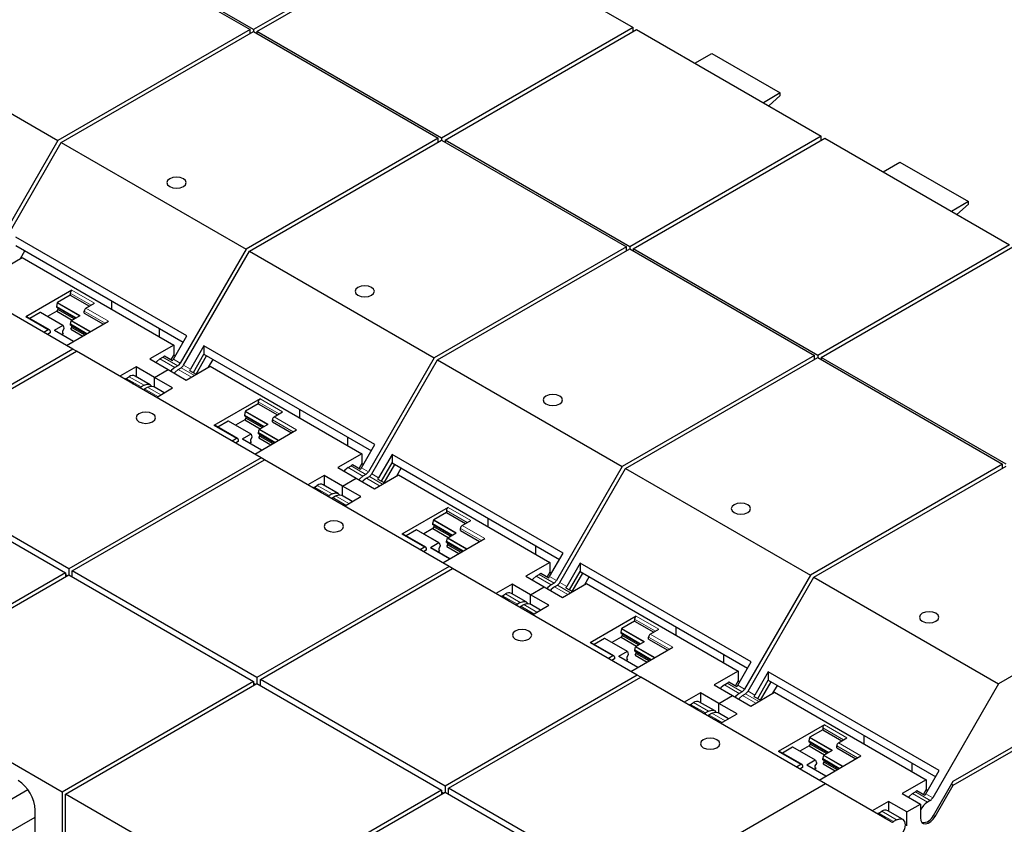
# Model space of a CAD drawing. Header units: millimetres. Extents: x 5 to 418, y 2 to 292.
# Tile 38 of 43: x 363 to 383, y 111 to 128. Entities that reach past the tile are written whole.
import ezdxf

# ---------------------------------------------------------------- set-up
doc = ezdxf.new("R2010")
doc.units = ezdxf.units.MM

msp = doc.modelspace()

# ---------------------------------------------------------------- linework, layer by layer
at = {"color": 7, "linetype": 'Continuous', "lineweight": 25}
for p, q in [((363.694, 129.7298), (367.5124, 127.5254)), ((367.5831, 127.5254), (363.7647, 129.7297)), ((371.5429, 129.8114), (367.5831, 127.5254)), ((367.6538, 127.4846), (371.6136, 129.7706)), ((371.6136, 129.7706), (375.432, 127.5663)), ((359.7199, 127.4356), (363.5383, 125.2313)), ((367.5124, 127.5254), (363.5383, 125.2313)), ((363.609, 125.1904), (367.5831, 127.4846)), ((367.5124, 127.4438), (367.5124, 127.5254)), ((367.5831, 127.5254), (367.5831, 127.4846)), ((367.5831, 127.4846), (371.4014, 125.2803)), ((371.4722, 125.2803), (367.6538, 127.4846)), ((367.6538, 127.4846), (367.6538, 127.4438)), ((375.432, 127.5663), (371.4722, 125.2803)), ((371.5429, 125.2395), (375.5027, 127.5254)), ((375.432, 127.4846), (375.432, 127.5663)), ((375.5027, 127.5254), (379.321, 125.3211)), ((376.7083, 126.8295), (377.0583, 127.0315)), ((377.0583, 127.0315), (378.4725, 126.2151)), ((378.4725, 126.2151), (378.1225, 126.013)), ((378.4725, 126.1612), (378.4725, 126.2151)), ((378.2333, 125.9491), (378.4725, 126.1612)), ((363.5383, 125.2313), (362.1784, 122.8758)), ((362.2491, 122.835), (363.609, 125.1904)), ((363.609, 125.1904), (367.4274, 122.9861)), ((371.4014, 125.2803), (367.4274, 122.9861)), ((367.4981, 122.9453), (371.4722, 125.2395)), ((371.4014, 125.1987), (371.4014, 125.2803)), ((371.4722, 125.2803), (371.4722, 125.2395)), ((371.4722, 125.2395), (375.2905, 123.0352)), ((375.3612, 123.0352), (371.5429, 125.2395)), ((371.5429, 125.2395), (371.5429, 125.1987)), ((379.321, 125.3211), (375.3612, 123.0352)), ((375.432, 122.9944), (379.3918, 125.2803)), ((379.321, 125.2395), (379.321, 125.3211)), ((379.3918, 125.2803), (383.2101, 123.076)), ((380.5974, 124.5843), (380.9474, 124.7864)), ((380.9474, 124.7864), (382.3616, 123.97)), ((382.3616, 123.97), (382.0116, 123.7679)), ((382.3616, 123.9161), (382.3616, 123.97)), ((382.1224, 123.704), (382.3616, 123.9161)), ((366.2044, 121.1945), (362.6689, 123.2355)), ((363.8497, 120.9208), (360.0313, 123.1251)), ((362.6689, 123.0623), (366.1294, 121.0646)), ((362.7649, 122.7946), (362.8568, 122.9538)), ((367.4274, 122.9861), (366.0674, 120.6307)), ((375.2905, 123.0352), (371.3164, 120.741)), ((371.3872, 120.7002), (375.3612, 122.9944)), ((375.2905, 122.9536), (375.2905, 123.0352)), ((375.3612, 123.0352), (375.3612, 122.9944)), ((375.3612, 122.9944), (379.1796, 120.7901)), ((379.2503, 120.7901), (375.432, 122.9944)), ((375.432, 122.9944), (375.432, 122.9536)), ((383.2101, 123.076), (379.2503, 120.7901)), ((379.321, 120.7493), (383.2808, 123.0352)), ((362.3045, 122.5288), (362.7995, 122.8145)), ((362.7995, 122.8145), (365.932, 121.0062)), ((366.1382, 120.5899), (367.4981, 122.9453)), ((367.4981, 122.9453), (371.3164, 120.741)), ((363.8283, 122.139), (362.8737, 121.5879)), ((363.793, 122.0369), (363.5301, 121.8851)), ((363.793, 122.0777), (363.793, 122.0369)), ((363.793, 122.0369), (364.1889, 121.8083)), ((363.5234, 121.8756), (363.5066, 121.8063)), ((363.5066, 121.8063), (363.5066, 121.7899)), ((363.5066, 121.8063), (363.9168, 121.5695)), ((363.9026, 121.5613), (363.5066, 121.7899)), ((363.5349, 121.741), (363.5137, 121.7043)), ((363.5349, 121.7736), (363.5349, 121.741)), ((363.8743, 121.545), (363.5349, 121.741)), ((364.1182, 121.7675), (364.295, 121.8695)), ((364.6537, 121.7441), (364.6537, 121.9165)), ((363.3654, 121.3209), (362.8987, 121.5904)), ((363.172, 121.6784), (362.9591, 121.5555)), ((363.6437, 121.4095), (363.177, 121.6789)), ((363.5137, 121.7043), (363.3234, 121.5944)), ((363.5137, 121.7043), (363.8319, 121.5205)), ((363.82, 121.5137), (363.9968, 121.6157)), ((364.0829, 121.6654), (364.0829, 121.7062)), ((364.0829, 121.6654), (364.4789, 121.4368)), ((363.6387, 121.409), (363.4619, 121.3069)), ((363.6622, 121.3409), (363.6339, 121.292)), ((363.6454, 121.4072), (363.6622, 121.3573)), ((363.6622, 121.3573), (363.6622, 121.3409)), ((363.7173, 120.9972), (364.5849, 121.4981)), ((363.7965, 121.4349), (363.8133, 121.5041)), ((364.136, 121.2389), (363.7965, 121.4349)), ((363.7965, 121.4184), (363.7965, 121.4349)), ((363.7965, 121.4184), (364.1218, 121.2307)), ((363.8036, 121.3328), (363.8248, 121.3695)), ((363.8036, 121.3328), (364.0511, 121.1899)), ((363.8248, 121.3695), (363.8248, 121.4021)), ((363.8248, 121.3695), (364.0935, 121.2144)), ((365.6334, 121.3509), (365.6334, 121.1785)), ((363.3404, 121.3185), (363.2506, 121.2666)), ((363.3758, 121.2572), (363.3214, 121.2258)), ((363.3758, 121.298), (363.3758, 121.2572)), ((363.8608, 121.08), (363.4669, 121.3074)), ((363.6133, 121.2229), (363.6551, 121.2471)), ((363.6339, 121.292), (363.6339, 121.2593)), ((363.6339, 121.2593), (363.6551, 121.2471)), ((365.926, 120.7123), (366.2044, 121.1945)), ((363.8497, 120.9208), (359.8756, 118.6266)), ((363.9204, 120.88), (363.8497, 120.9208)), ((365.932, 121.0062), (365.437, 120.7204)), ((365.932, 121.0062), (365.932, 120.8012)), ((366.558, 120.9904), (366.2796, 120.5082)), ((370.0935, 118.9494), (366.558, 120.9904)), ((366.558, 120.9904), (366.558, 120.8172)), ((359.9463, 118.5858), (363.9204, 120.88)), ((367.7388, 118.6757), (363.9204, 120.88)), ((365.437, 120.7204), (365.8153, 120.5021)), ((365.6491, 120.7204), (365.7099, 120.7555)), ((365.7419, 120.7829), (365.9081, 120.6869)), ((365.932, 120.8012), (365.8765, 120.7051)), ((365.932, 120.8012), (365.966, 120.7816)), ((366.3391, 120.4381), (366.558, 120.8172)), ((366.395, 120.4058), (366.6139, 120.7849)), ((366.558, 120.8172), (370.0185, 118.8195)), ((366.654, 120.5494), (366.7459, 120.7087)), ((371.3164, 120.741), (369.9565, 118.3856)), ((379.1796, 120.7901), (375.2055, 118.4959)), ((375.2762, 118.4551), (379.2503, 120.7493)), ((379.1796, 120.7084), (379.1796, 120.7901)), ((379.2503, 120.7901), (379.2503, 120.7493)), ((379.2503, 120.7493), (383.0687, 118.545)), ((383.1394, 118.545), (379.321, 120.7493)), ((379.321, 120.7493), (379.321, 120.7084)), ((365.1542, 120.5572), (364.8169, 120.3625)), ((365.5325, 120.3388), (365.1542, 120.5572)), ((365.1542, 120.5572), (365.1542, 120.3551)), ((366.0174, 120.5779), (365.9567, 120.5429)), ((366.0274, 120.502), (366.0882, 120.5371)), ((366.1936, 120.2837), (366.6886, 120.5694)), ((366.6886, 120.5694), (369.8211, 118.7611)), ((370.0272, 118.3447), (371.3872, 120.7002)), ((371.3872, 120.7002), (375.2055, 118.4959)), ((364.92, 120.3084), (364.9193, 120.3033)), ((365.0861, 120.2124), (364.92, 120.3084)), ((364.952, 120.318), (365.0127, 120.353)), ((365.4441, 120.1877), (365.1365, 120.3653)), ((365.5325, 120.3388), (365.8153, 120.5021)), ((365.5325, 120.1367), (365.5325, 120.3388)), ((365.9108, 120.1204), (365.5325, 120.3388)), ((365.8153, 120.5021), (366.1936, 120.2837)), ((366.2616, 120.4828), (366.4001, 120.4029)), ((365.3203, 120.1755), (365.2596, 120.1404)), ((365.3303, 120.0996), (365.391, 120.1347)), ((365.7357, 120.0193), (365.5148, 120.1469)), ((365.5735, 119.9257), (365.9108, 120.1204)), ((365.4397, 120.0083), (365.439, 120.0033)), ((365.5782, 119.9284), (365.4397, 120.0083)), ((367.7174, 119.8938), (366.7628, 119.3428)), ((367.6821, 119.7918), (367.4192, 119.64)), ((367.6821, 119.8326), (367.6821, 119.7918)), ((367.6821, 119.7918), (368.078, 119.5632)), ((367.4124, 119.6305), (367.3957, 119.5612)), ((367.3957, 119.5612), (367.3957, 119.5448)), ((367.3957, 119.5612), (367.8059, 119.3244)), ((367.7917, 119.3162), (367.3957, 119.5448)), ((367.424, 119.4959), (367.4028, 119.4591)), ((367.424, 119.5285), (367.424, 119.4959)), ((367.7634, 119.2999), (367.424, 119.4959)), ((368.0073, 119.5224), (368.1841, 119.6244)), ((368.5427, 119.499), (368.5427, 119.6714)), ((367.2545, 119.0758), (366.7878, 119.3452)), ((367.0611, 119.4333), (366.8482, 119.3104)), ((367.5328, 119.1644), (367.0661, 119.4338)), ((367.4028, 119.4591), (367.2125, 119.3493)), ((367.4028, 119.4591), (367.721, 119.2754)), ((367.7091, 119.2685), (367.8859, 119.3706)), ((367.972, 119.4203), (367.972, 119.4611)), ((367.972, 119.4203), (368.3679, 119.1917)), ((367.5278, 119.1639), (367.351, 119.0618)), ((367.5512, 119.0958), (367.523, 119.0469)), ((367.5345, 119.1621), (367.5512, 119.1122)), ((367.5512, 119.1122), (367.5512, 119.0958)), ((367.6064, 118.7521), (368.474, 119.2529)), ((367.6856, 119.1897), (367.7024, 119.259)), ((368.0251, 118.9938), (367.6856, 119.1897)), ((367.6856, 119.1733), (367.6856, 119.1897)), ((367.6856, 119.1733), (368.0108, 118.9856)), ((367.6927, 119.0877), (367.7139, 119.1244)), ((367.6927, 119.0877), (367.9402, 118.9448)), ((367.7139, 119.1244), (367.7139, 119.157)), ((367.7139, 119.1244), (367.9826, 118.9693)), ((369.5225, 119.1058), (369.5225, 118.9334)), ((367.2295, 119.0733), (367.1397, 119.0215)), ((367.2649, 119.0121), (367.2104, 118.9807)), ((367.2649, 119.0529), (367.2649, 119.0121)), ((367.7499, 118.8349), (367.356, 119.0623)), ((367.5024, 118.9778), (367.5442, 119.0019)), ((367.523, 119.0469), (367.523, 119.0142)), ((367.523, 119.0142), (367.5442, 119.0019)), ((369.8151, 118.4672), (370.0935, 118.9494)), ((367.7388, 118.6757), (363.7647, 116.3815)), ((367.8095, 118.6348), (367.7388, 118.6757)), ((369.8211, 118.7611), (369.3261, 118.4753)), ((369.8211, 118.7611), (369.8211, 118.5561)), ((370.447, 118.7453), (370.1687, 118.2631)), ((373.9826, 116.7043), (370.447, 118.7453)), ((370.447, 118.7453), (370.447, 118.5721)), ((359.8756, 118.5041), (363.694, 116.2998)), ((363.7647, 116.3815), (359.9463, 118.5858)), ((363.8354, 116.3407), (367.8095, 118.6348)), ((371.6279, 116.4305), (367.8095, 118.6348)), ((369.3261, 118.4753), (369.7044, 118.2569)), ((369.5382, 118.4753), (369.5989, 118.5104)), ((369.631, 118.5377), (369.7972, 118.4418)), ((369.8211, 118.5561), (369.7656, 118.46)), ((369.8211, 118.5561), (369.8551, 118.5364)), ((370.2282, 118.193), (370.447, 118.5721)), ((370.2841, 118.1607), (370.5029, 118.5398)), ((370.447, 118.5721), (373.9076, 116.5744)), ((375.2055, 118.4959), (373.8456, 116.1404)), ((383.0687, 118.545), (379.0946, 116.2508)), ((379.1653, 116.2099), (383.1394, 118.5041)), ((383.0687, 118.4633), (383.0687, 118.545)), ((369.0432, 118.312), (368.706, 118.1173)), ((369.4215, 118.0936), (369.0432, 118.312)), ((369.0432, 118.312), (369.0432, 118.11)), ((369.9065, 118.3328), (369.8458, 118.2977)), ((369.9165, 118.2569), (369.9772, 118.292)), ((370.0827, 118.0385), (370.5777, 118.3243)), ((370.5431, 118.3043), (370.635, 118.4636)), ((370.5777, 118.3243), (373.7101, 116.5159)), ((373.9163, 116.0996), (375.2762, 118.4551)), ((375.2762, 118.4551), (379.0946, 116.2508)), ((368.8091, 118.0632), (368.8084, 118.0582)), ((368.9752, 117.9673), (368.8091, 118.0632)), ((368.8411, 118.0729), (368.9018, 118.1079)), ((369.3332, 117.9426), (369.0256, 118.1202)), ((369.4215, 118.0936), (369.7044, 118.2569)), ((369.7998, 117.8753), (369.4215, 118.0936)), ((369.4215, 117.8916), (369.4215, 118.0936)), ((369.7044, 118.2569), (370.0827, 118.0385)), ((370.1507, 118.2377), (370.2892, 118.1578)), ((369.2094, 117.9304), (369.1487, 117.8953)), ((369.2194, 117.8545), (369.2801, 117.8895)), ((369.6248, 117.7742), (369.4039, 117.9018)), ((369.4626, 117.6805), (369.7998, 117.8753)), ((369.3288, 117.7632), (369.3281, 117.7582)), ((369.4673, 117.6833), (369.3288, 117.7632)), ((371.6065, 117.6487), (370.6519, 117.0976)), ((371.5711, 117.5466), (371.3083, 117.3949)), ((371.5711, 117.5875), (371.5711, 117.5466)), ((371.5711, 117.5466), (371.9671, 117.3181)), ((371.3015, 117.3853), (371.2848, 117.3161)), ((371.2848, 117.3161), (371.2848, 117.2997)), ((371.2848, 117.3161), (371.695, 117.0793)), ((371.6807, 117.0711), (371.2848, 117.2997)), ((371.3131, 117.2508), (371.2918, 117.214)), ((371.3131, 117.2833), (371.3131, 117.2508)), ((371.6525, 117.0548), (371.3131, 117.2508)), ((371.8964, 117.2772), (372.0732, 117.3793)), ((372.4318, 117.2539), (372.4318, 117.4263)), ((371.1436, 116.8307), (370.6769, 117.1001)), ((370.9502, 117.1882), (370.7373, 117.0653)), ((371.4219, 116.9192), (370.9552, 117.1886)), ((371.2918, 117.214), (371.1015, 117.1041)), ((371.2918, 117.214), (371.6101, 117.0303)), ((371.5982, 117.0234), (371.7749, 117.1255)), ((371.8611, 117.1752), (371.8611, 117.216)), ((371.8611, 117.1752), (372.257, 116.9466)), ((371.4169, 116.9187), (371.2401, 116.8167)), ((371.4403, 116.8506), (371.4121, 116.8017)), ((371.4236, 116.917), (371.4403, 116.8671)), ((371.4403, 116.8671), (371.4403, 116.8506)), ((371.4955, 116.507), (372.3631, 117.0078)), ((371.5747, 116.9446), (371.5914, 117.0139)), ((371.9141, 116.7486), (371.5747, 116.9446)), ((371.5747, 116.9282), (371.5747, 116.9446)), ((371.5747, 116.9282), (371.8999, 116.7404)), ((371.5818, 116.8425), (371.603, 116.8793)), ((371.5818, 116.8425), (371.8293, 116.6997)), ((371.603, 116.8793), (371.603, 116.9119)), ((371.603, 116.8793), (371.8717, 116.7241)), ((373.4116, 116.8607), (373.4116, 116.6883)), ((371.1186, 116.8282), (371.0288, 116.7764)), ((371.154, 116.767), (371.0995, 116.7356)), ((371.154, 116.8078), (371.154, 116.767)), ((371.639, 116.5898), (371.2451, 116.8172)), ((371.3915, 116.7327), (371.4333, 116.7568)), ((371.4121, 116.8017), (371.4121, 116.7691)), ((371.4121, 116.7691), (371.4333, 116.7568)), ((373.7042, 116.2221), (373.9826, 116.7043)), ((373.7101, 116.5159), (373.2152, 116.2302)), ((373.7101, 116.5159), (373.7101, 116.3109)), ((374.3361, 116.5002), (374.0577, 116.018)), ((377.8717, 114.4591), (374.3361, 116.5002)), ((374.3361, 116.5002), (374.3361, 116.3269)), ((363.694, 116.2998), (359.7342, 114.0139)), ((359.8049, 113.9731), (363.7647, 116.259)), ((363.694, 116.2998), (363.694, 116.2182)), ((363.7293, 116.2386), (363.694, 116.259)), ((363.7647, 116.3815), (363.7647, 116.259)), ((363.7647, 116.259), (367.5831, 114.0547)), ((367.6538, 114.1364), (363.8354, 116.3407)), ((363.8354, 116.2182), (363.8354, 116.3407)), ((371.6279, 116.4305), (367.6538, 114.1364)), ((367.7245, 114.0955), (371.6986, 116.3897)), ((371.6986, 116.3897), (371.6279, 116.4305)), ((375.517, 114.1854), (371.6986, 116.3897)), ((373.2152, 116.2302), (373.5935, 116.0118)), ((373.4273, 116.2302), (373.488, 116.2652)), ((373.5201, 116.2926), (373.6862, 116.1967)), ((373.7101, 116.3109), (373.6547, 116.2149)), ((373.7101, 116.3109), (373.7442, 116.2913)), ((374.1173, 115.9479), (374.3361, 116.3269)), ((374.1732, 115.9156), (374.392, 116.2947)), ((374.3361, 116.3269), (377.7967, 114.3292)), ((379.0946, 116.2508), (377.7347, 113.8953)), ((386.9578, 116.2998), (382.9837, 114.0056)), ((372.9323, 116.0669), (372.595, 115.8722)), ((373.3106, 115.8485), (372.9323, 116.0669)), ((372.9323, 116.0669), (372.9323, 115.8648)), ((373.7956, 116.0877), (373.7349, 116.0526)), ((373.8056, 116.0118), (373.8663, 116.0468)), ((373.9718, 115.7934), (374.4668, 116.0792)), ((374.4322, 116.0592), (374.5241, 116.2184)), ((374.4668, 116.0792), (377.5992, 114.2708)), ((377.8054, 113.8545), (379.1653, 116.2099)), ((379.1653, 116.2099), (382.9837, 114.0056)), ((372.7302, 115.8277), (372.7909, 115.8628)), ((373.2222, 115.6975), (372.9146, 115.8751)), ((373.3106, 115.8485), (373.5935, 116.0118)), ((373.3106, 115.6465), (373.3106, 115.8485)), ((373.6889, 115.6301), (373.3106, 115.8485)), ((373.5935, 116.0118), (373.9718, 115.7934)), ((374.0398, 115.9926), (374.1783, 115.9126)), ((372.6981, 115.8181), (372.6975, 115.8131)), ((372.8643, 115.7222), (372.6981, 115.8181)), ((373.0985, 115.6852), (373.0378, 115.6502)), ((373.1085, 115.6094), (373.1692, 115.6444)), ((373.5139, 115.5291), (373.293, 115.6567)), ((373.3517, 115.4354), (373.6889, 115.6301)), ((373.2179, 115.5181), (373.2172, 115.513)), ((373.3563, 115.4381), (373.2179, 115.5181)), ((375.4956, 115.4036), (374.541, 114.8525)), ((375.4602, 115.3015), (375.1973, 115.1498)), ((375.4602, 115.3423), (375.4602, 115.3015)), ((375.4602, 115.3015), (375.8562, 115.0729)), ((375.1906, 115.1402), (375.1739, 115.071)), ((375.1739, 115.071), (375.1739, 115.0545)), ((375.1739, 115.071), (375.584, 114.8342)), ((375.5698, 114.826), (375.1739, 115.0545)), ((375.2021, 115.0382), (375.2021, 115.0056)), ((375.7855, 115.0321), (375.9623, 115.1342)), ((376.3209, 115.0088), (376.3209, 115.1812)), ((375.0327, 114.5856), (374.566, 114.855)), ((374.8393, 114.943), (374.6264, 114.8201)), ((375.3109, 114.6741), (374.8443, 114.9435)), ((375.1809, 114.9689), (374.9906, 114.859)), ((375.2021, 115.0056), (375.1809, 114.9689)), ((375.1809, 114.9689), (375.4992, 114.7852)), ((375.5416, 114.8097), (375.2021, 115.0056)), ((375.4873, 114.7783), (375.664, 114.8803)), ((375.7502, 114.9301), (375.7502, 114.9709)), ((375.7502, 114.9301), (376.1461, 114.7015)), ((375.3059, 114.6736), (375.1292, 114.5716)), ((375.3294, 114.6055), (375.3011, 114.5566)), ((375.3127, 114.6719), (375.3294, 114.6219)), ((375.3294, 114.6219), (375.3294, 114.6055)), ((375.3846, 114.2618), (376.2522, 114.7627)), ((375.4638, 114.6995), (375.4805, 114.7688)), ((375.8032, 114.5035), (375.4638, 114.6995)), ((375.4638, 114.6831), (375.4638, 114.6995)), ((375.4638, 114.6831), (375.789, 114.4953)), ((375.4708, 114.5974), (375.4921, 114.6342)), ((375.4921, 114.6342), (375.4921, 114.6667)), ((375.4921, 114.6342), (375.7608, 114.479)), ((377.3007, 114.6155), (377.3007, 114.4432)), ((375.0077, 114.5831), (374.9179, 114.5313)), ((375.043, 114.5218), (374.9886, 114.4904)), ((375.043, 114.5627), (375.043, 114.5218)), ((375.5281, 114.3447), (375.1342, 114.5721)), ((375.2805, 114.4876), (375.3224, 114.5117)), ((375.3011, 114.5566), (375.3011, 114.5239)), ((375.3011, 114.5239), (375.3224, 114.5117)), ((375.4708, 114.5974), (375.7184, 114.4545)), ((377.5933, 113.977), (377.8717, 114.4591)), ((382.0434, 111.9931), (386.3497, 114.479)), ((377.5992, 114.2708), (377.1043, 113.9851)), ((377.5992, 114.2708), (377.5992, 114.0658)), ((378.2252, 114.255), (377.9468, 113.7729)), ((381.7608, 112.214), (378.2252, 114.255)), ((378.2252, 114.255), (378.2252, 114.0818)), ((382.0441, 111.9098), (386.3461, 114.3933)), ((367.5831, 114.0547), (363.6233, 111.7688)), ((363.694, 111.7279), (367.6538, 114.0139)), ((367.5831, 114.0547), (367.5831, 113.9731)), ((367.6184, 113.9935), (367.5831, 114.0139)), ((367.6538, 114.1364), (367.6538, 114.0139)), ((367.6538, 114.0139), (371.4722, 111.8096)), ((371.5429, 111.8912), (367.7245, 114.0955)), ((367.7245, 113.9731), (367.7245, 114.0955)), ((375.517, 114.1854), (371.5429, 111.8912)), ((371.6136, 111.8504), (375.5877, 114.1446)), ((375.5877, 114.1446), (375.517, 114.1854)), ((379.406, 111.9403), (375.5877, 114.1446)), ((377.3164, 113.9851), (377.3771, 114.0201)), ((377.4092, 114.0475), (377.5753, 113.9516)), ((377.5992, 114.0658), (377.5438, 113.9698)), ((377.5992, 114.0658), (377.6332, 114.0462)), ((378.0064, 113.7027), (378.2252, 114.0818)), ((378.0623, 113.6705), (378.2811, 114.0496)), ((378.2252, 114.0818), (381.6857, 112.0841)), ((382.9837, 114.0056), (381.6238, 111.6502)), ((363.6233, 111.7688), (359.8049, 113.9731)), ((376.8214, 113.8218), (376.4841, 113.6271)), ((377.1997, 113.6034), (376.8214, 113.8218)), ((376.8214, 113.8218), (376.8214, 113.6197)), ((377.1043, 113.9851), (377.4826, 113.7667)), ((377.6847, 113.8425), (377.624, 113.8075)), ((377.6947, 113.7667), (377.7554, 113.8017)), ((377.8609, 113.5483), (378.3558, 113.834)), ((378.3212, 113.8141), (378.4132, 113.9733)), ((378.3558, 113.834), (381.4883, 112.0257)), ((376.6193, 113.5826), (376.68, 113.6177)), ((377.1113, 113.4524), (376.8037, 113.6299)), ((377.1997, 113.6034), (377.4826, 113.7667)), ((377.578, 113.385), (377.1997, 113.6034)), ((377.1997, 113.4013), (377.1997, 113.6034)), ((377.4826, 113.7667), (377.8609, 113.5483)), ((377.9289, 113.7475), (378.0674, 113.6675)), ((376.5872, 113.573), (376.5866, 113.5679)), ((376.7534, 113.4771), (376.5872, 113.573)), ((376.9876, 113.4401), (376.9269, 113.4051)), ((376.9976, 113.3642), (377.0583, 113.3993)), ((377.403, 113.284), (377.182, 113.4115)), ((377.2407, 113.1903), (377.578, 113.385)), ((377.107, 113.273), (377.1063, 113.2679)), ((377.2454, 113.193), (377.107, 113.273)), ((379.3847, 113.1585), (378.4301, 112.6074)), ((379.3493, 113.0564), (379.0864, 112.9046)), ((379.3493, 113.0972), (379.3493, 113.0564)), ((379.3493, 113.0564), (379.7453, 112.8278)), ((379.0797, 112.8951), (379.0629, 112.8258)), ((379.0629, 112.8258), (379.0629, 112.8094)), ((379.0629, 112.8258), (379.4731, 112.589)), ((379.4589, 112.5808), (379.0629, 112.8094)), ((379.0912, 112.7931), (379.0912, 112.7605)), ((379.6746, 112.787), (379.8514, 112.889)), ((380.21, 112.7637), (380.21, 112.936)), ((378.9218, 112.3404), (378.4551, 112.6099)), ((378.7283, 112.6979), (378.5155, 112.575)), ((379.2, 112.429), (378.7333, 112.6984)), ((379.07, 112.7238), (378.8797, 112.6139)), ((379.0912, 112.7605), (379.07, 112.7238)), ((379.07, 112.7238), (379.3883, 112.54)), ((379.4307, 112.5645), (379.0912, 112.7605)), ((379.3763, 112.5332), (379.5531, 112.6352)), ((379.6392, 112.6849), (379.6392, 112.7258)), ((379.6392, 112.6849), (380.0352, 112.4563)), ((379.195, 112.4285), (379.0183, 112.3264)), ((379.2018, 112.4267), (379.2185, 112.3768)), ((379.2185, 112.3768), (379.2185, 112.3604)), ((379.2737, 112.0167), (380.1413, 112.5176)), ((379.3529, 112.4544), (379.3696, 112.5236)), ((379.6923, 112.2584), (379.3529, 112.4544)), ((379.3529, 112.438), (379.3529, 112.4544)), ((379.3529, 112.438), (379.6781, 112.2502)), ((379.3599, 112.3523), (379.3811, 112.389)), ((379.3811, 112.389), (379.3811, 112.4216)), ((379.3811, 112.389), (379.6499, 112.2339)), ((381.1898, 112.3704), (381.1898, 112.198)), ((378.8968, 112.338), (378.807, 112.2861)), ((378.9321, 112.2767), (378.8777, 112.2453)), ((378.9321, 112.3176), (378.9321, 112.2767)), ((379.4171, 112.0995), (379.0233, 112.3269)), ((379.1696, 112.2424), (379.2114, 112.2666)), ((379.2185, 112.3604), (379.1902, 112.3115)), ((379.1902, 112.3115), (379.1902, 112.2788)), ((379.1902, 112.2788), (379.2114, 112.2666)), ((379.3599, 112.3523), (379.6075, 112.2094)), ((381.4824, 111.7318), (381.7608, 112.214)), ((381.4883, 112.0257), (380.9933, 111.74)), ((381.4883, 112.0257), (381.4883, 111.8207)), ((381.6368, 111.2888), (382.0434, 111.9931)), ((362.9193, 111.814), (348.4926, 103.4856)), ((363.6233, 111.7688), (363.6233, 109.3094)), ((371.4722, 111.8096), (367.5124, 109.5236)), ((367.5831, 109.4828), (371.5429, 111.7688)), ((371.4722, 111.8096), (371.4722, 111.7279)), ((371.5075, 111.7483), (371.4722, 111.7687)), ((371.5429, 111.8912), (371.5429, 111.7688)), ((371.5429, 111.7688), (375.3612, 109.5645)), ((375.432, 109.6461), (371.6136, 111.8504)), ((371.6136, 111.7279), (371.6136, 111.8504)), ((379.406, 111.9403), (375.432, 109.6461)), ((380.766, 111.155), (379.406, 111.9403)), ((381.2055, 111.7399), (381.2662, 111.775)), ((381.2982, 111.8024), (381.4644, 111.7064)), ((381.4883, 111.8207), (381.4329, 111.7246)), ((381.4883, 111.8207), (381.5223, 111.8011)), ((381.6734, 111.2677), (382.0441, 111.9098)), ((382.0441, 111.9098), (382.0075, 111.9309)), ((363.694, 109.3503), (363.694, 111.7279)), ((367.5124, 109.5236), (363.694, 111.7279)), ((380.7105, 111.5767), (380.3731, 111.3819)), ((381.0888, 111.3583), (380.7105, 111.5767)), ((380.7105, 111.5767), (380.7105, 111.3746)), ((380.9933, 111.74), (381.3716, 111.5216)), ((381.5738, 111.5974), (381.5131, 111.5624)), ((363.0682, 109.1456), (363.0682, 111.3951)), ((380.5084, 111.3375), (380.5691, 111.3726)), ((381.0004, 111.2072), (380.6928, 111.3848)), ((381.0888, 111.3583), (381.3716, 111.5216)), ((381.0888, 111.0745), (381.0888, 111.3583)), ((381.3716, 111.5216), (381.3716, 111.2378)), ((348.7726, 103.0006), (363.0682, 111.2533)), ((380.4763, 111.3279), (380.4756, 111.3226)), ((380.6425, 111.2319), (380.4763, 111.3279)), ((380.8767, 111.195), (380.816, 111.1599))]:
    msp.add_line(p, q, dxfattribs=at)
at = {"color": 7, "linetype": 'Continuous', "lineweight": 18}
for p, q in [((364.295, 121.8695), (363.8283, 122.139)), ((363.793, 122.0777), (364.2243, 121.8287)), ((363.5234, 121.8756), (363.9852, 121.609)), ((363.9968, 121.6157), (363.5301, 121.8851)), ((364.5849, 121.4981), (364.1182, 121.7675)), ((362.8737, 121.5879), (363.3404, 121.3185)), ((363.172, 121.6784), (363.6387, 121.409)), ((364.0829, 121.7062), (364.5142, 121.4572)), ((363.8133, 121.5041), (364.2043, 121.2784)), ((364.216, 121.2851), (363.82, 121.5137)), ((363.4619, 121.3069), (363.8579, 121.0783)), ((365.9567, 120.5429), (365.6491, 120.7204)), ((365.7099, 120.7555), (366.0174, 120.5779)), ((366.0674, 120.6307), (365.926, 120.7123)), ((366.3604, 120.3799), (366.0882, 120.5371)), ((366.2796, 120.5082), (366.1382, 120.5899)), ((364.952, 120.318), (365.2596, 120.1404)), ((365.0127, 120.353), (365.3203, 120.1755)), ((366.2997, 120.3449), (366.0274, 120.502)), ((365.6025, 119.9425), (365.3303, 120.0996)), ((365.391, 120.1347), (365.6633, 119.9775)), ((368.1841, 119.6244), (367.7174, 119.8938)), ((367.6821, 119.8326), (368.1134, 119.5836)), ((367.4124, 119.6305), (367.8742, 119.3639)), ((367.8859, 119.3706), (367.4192, 119.64)), ((368.474, 119.2529), (368.0073, 119.5224)), ((366.7628, 119.3428), (367.2295, 119.0733)), ((367.0611, 119.4333), (367.5278, 119.1639)), ((367.972, 119.4611), (368.4033, 119.2121)), ((367.7024, 119.259), (368.0934, 119.0332)), ((368.105, 119.0399), (367.7091, 119.2685)), ((367.351, 119.0618), (367.747, 118.8332)), ((369.8458, 118.2977), (369.5382, 118.4753)), ((369.5989, 118.5104), (369.9065, 118.3328)), ((369.9565, 118.3856), (369.8151, 118.4672)), ((370.2495, 118.1348), (369.9772, 118.292)), ((370.1687, 118.2631), (370.0272, 118.3447)), ((368.8411, 118.0729), (369.1487, 117.8953)), ((368.9018, 118.1079), (369.2094, 117.9304)), ((370.1887, 118.0998), (369.9165, 118.2569)), ((369.2801, 117.8895), (369.5523, 117.7324)), ((369.4916, 117.6973), (369.2194, 117.8545)), ((371.5711, 117.5875), (372.0025, 117.3385)), ((372.0732, 117.3793), (371.6065, 117.6487)), ((371.3015, 117.3853), (371.7633, 117.1188)), ((371.7749, 117.1255), (371.3083, 117.3949)), ((372.3631, 117.0078), (371.8964, 117.2772)), ((370.6519, 117.0976), (371.1186, 116.8282)), ((370.9502, 117.1882), (371.4169, 116.9187)), ((371.8611, 117.216), (372.2924, 116.967)), ((371.5914, 117.0139), (371.9825, 116.7881)), ((371.9941, 116.7948), (371.5982, 117.0234)), ((371.2401, 116.8167), (371.636, 116.5881)), ((373.7349, 116.0526), (373.4273, 116.2302)), ((373.488, 116.2652), (373.7956, 116.0877)), ((373.8456, 116.1404), (373.7042, 116.2221)), ((374.1386, 115.8897), (373.8663, 116.0468)), ((374.0577, 116.018), (373.9163, 116.0996)), ((372.7302, 115.8277), (373.0378, 115.6502)), ((372.7909, 115.8628), (373.0985, 115.6852)), ((374.0778, 115.8546), (373.8056, 116.0118)), ((373.1692, 115.6444), (373.4414, 115.4873)), ((373.3807, 115.4522), (373.1085, 115.6094)), ((375.4602, 115.3423), (375.8916, 115.0933)), ((375.9623, 115.1342), (375.4956, 115.4036)), ((375.1906, 115.1402), (375.6524, 114.8736)), ((375.664, 114.8803), (375.1973, 115.1498)), ((376.2522, 114.7627), (375.7855, 115.0321)), ((374.541, 114.8525), (375.0077, 114.5831)), ((374.8393, 114.943), (375.3059, 114.6736)), ((375.7502, 114.9709), (376.1815, 114.7219)), ((375.4805, 114.7688), (375.8716, 114.543)), ((375.8832, 114.5497), (375.4873, 114.7783)), ((375.1292, 114.5716), (375.5251, 114.343)), ((377.3771, 114.0201), (377.6847, 113.8425)), ((377.624, 113.8075), (377.3164, 113.9851)), ((377.7347, 113.8953), (377.5933, 113.977)), ((378.0276, 113.6446), (377.7554, 113.8017)), ((377.9468, 113.7729), (377.8054, 113.8545)), ((376.68, 113.6177), (376.9876, 113.4401)), ((377.9669, 113.6095), (377.6947, 113.7667)), ((376.6193, 113.5826), (376.9269, 113.4051)), ((377.0583, 113.3993), (377.3305, 113.2421)), ((377.2698, 113.2071), (376.9976, 113.3642)), ((379.3493, 113.0972), (379.7807, 112.8482)), ((379.8514, 112.889), (379.3847, 113.1585)), ((379.0797, 112.8951), (379.5415, 112.6285)), ((379.5531, 112.6352), (379.0864, 112.9046)), ((380.1413, 112.5176), (379.6746, 112.787)), ((378.4301, 112.6074), (378.8968, 112.338)), ((378.7283, 112.6979), (379.195, 112.4285)), ((379.6392, 112.7258), (380.0706, 112.4768)), ((379.3696, 112.5236), (379.7607, 112.2979)), ((379.7723, 112.3046), (379.3763, 112.5332)), ((379.0183, 112.3264), (379.4142, 112.0979)), ((381.2662, 111.775), (381.5738, 111.5974)), ((381.5131, 111.5624), (381.2055, 111.7399)), ((381.6238, 111.6502), (381.4824, 111.7318)), ((380.5691, 111.3726), (380.8767, 111.195)), ((380.5084, 111.3375), (380.816, 111.1599)), ((381.6368, 111.2888), (381.6734, 111.2677))]:
    msp.add_line(p, q, dxfattribs=at)
at = {"color": 7, "linetype": 'Continuous', "lineweight": 25, "flags": 128}
for points in [[(365.851, 124.2804), (365.9159, 124.2554), (365.9924, 124.2466), (366.069, 124.2554), (366.1339, 124.2804), (366.1772, 124.3179), (366.1924, 124.3621), (366.1772, 124.4063), (366.1339, 124.4437), (366.069, 124.4687), (365.9924, 124.4775), (365.9159, 124.4687), (365.851, 124.4437), (365.8077, 124.4063), (365.7924, 124.3621), (365.8077, 124.3179), (365.851, 124.2804)], [(369.7401, 122.0353), (369.805, 122.0103), (369.8815, 122.0015), (369.9581, 122.0103), (370.0229, 122.0353), (370.0663, 122.0728), (370.0815, 122.1169), (370.0663, 122.1611), (370.0229, 122.1986), (369.9581, 122.2236), (369.8815, 122.2324), (369.805, 122.2236), (369.7401, 122.1986), (369.6967, 122.1611), (369.6815, 122.1169), (369.6967, 122.0728), (369.7401, 122.0353)], [(363.6387, 121.409), (363.6398, 121.4095), (363.6409, 121.4098), (363.6419, 121.4099), (363.6428, 121.4098), (363.6437, 121.4095), (363.6444, 121.4089), (363.645, 121.4082), (363.6454, 121.4072)], [(365.6491, 120.7204), (365.5844, 120.6687), (365.5648, 120.6467)], [(365.9567, 120.5429), (365.8897, 120.4888), (365.8724, 120.4691)], [(366.0274, 120.502), (365.9605, 120.448), (365.9431, 120.4283)], [(365.3203, 120.1755), (365.3873, 120.1988), (365.4441, 120.1877), (365.4743, 120.1584)], [(365.391, 120.1347), (365.458, 120.1579), (365.5148, 120.1469)], [(373.6292, 119.7902), (373.6941, 119.7652), (373.7706, 119.7564), (373.8471, 119.7652), (373.912, 119.7902), (373.9554, 119.8276), (373.9706, 119.8718), (373.9554, 119.916), (373.912, 119.9535), (373.8471, 119.9785), (373.7706, 119.9873), (373.6941, 119.9785), (373.6292, 119.9535), (373.5858, 119.916), (373.5706, 119.8718), (373.5858, 119.8276), (373.6292, 119.7902)], [(365.2139, 119.4224), (365.2788, 119.3974), (365.3553, 119.3886), (365.4319, 119.3974), (365.4967, 119.4224), (365.5401, 119.4599), (365.5553, 119.504), (365.5401, 119.5482), (365.4967, 119.5857), (365.4319, 119.6107), (365.3553, 119.6195), (365.2788, 119.6107), (365.2139, 119.5857), (365.1706, 119.5482), (365.1553, 119.504), (365.1706, 119.4599), (365.2139, 119.4224)], [(367.5278, 119.1639), (367.5289, 119.1644), (367.53, 119.1647), (367.531, 119.1648), (367.5319, 119.1647), (367.5328, 119.1644), (367.5335, 119.1638), (367.5341, 119.163), (367.5345, 119.1621)], [(369.5382, 118.4753), (369.4735, 118.4236), (369.4538, 118.4016)], [(369.8458, 118.2977), (369.7788, 118.2437), (369.7614, 118.224)], [(369.9165, 118.2569), (369.8495, 118.2029), (369.8321, 118.1832)], [(369.2094, 117.9304), (369.2764, 117.9536), (369.3332, 117.9426), (369.3634, 117.9133)], [(369.2801, 117.8895), (369.3471, 117.9128), (369.4039, 117.9018)], [(377.5183, 117.5451), (377.5832, 117.52), (377.6597, 117.5112), (377.7362, 117.52), (377.8011, 117.5451), (377.8445, 117.5825), (377.8597, 117.6267), (377.8445, 117.6709), (377.8011, 117.7083), (377.7362, 117.7334), (377.6597, 117.7422), (377.5832, 117.7334), (377.5183, 117.7083), (377.4749, 117.6709), (377.4597, 117.6267), (377.4749, 117.5825), (377.5183, 117.5451)], [(369.103, 117.1773), (369.1679, 117.1522), (369.2444, 117.1435), (369.321, 117.1522), (369.3858, 117.1773), (369.4292, 117.2147), (369.4444, 117.2589), (369.4292, 117.3031), (369.3858, 117.3406), (369.321, 117.3656), (369.2444, 117.3744), (369.1679, 117.3656), (369.103, 117.3406), (369.0596, 117.3031), (369.0444, 117.2589), (369.0596, 117.2147), (369.103, 117.1773)], [(371.4169, 116.9187), (371.418, 116.9193), (371.419, 116.9196), (371.4201, 116.9197), (371.421, 116.9196), (371.4219, 116.9192), (371.4226, 116.9187), (371.4232, 116.9179), (371.4236, 116.917)], [(373.4273, 116.2302), (373.3626, 116.1785), (373.3429, 116.1564)], [(373.7349, 116.0526), (373.6679, 115.9986), (373.6505, 115.9789)], [(373.8056, 116.0118), (373.7386, 115.9577), (373.7212, 115.9381)], [(373.0985, 115.6852), (373.1655, 115.7085), (373.2223, 115.6975), (373.2524, 115.6681)], [(373.1692, 115.6444), (373.2362, 115.6677), (373.293, 115.6567)], [(381.4074, 115.2999), (381.4722, 115.2749), (381.5488, 115.2661), (381.6253, 115.2749), (381.6902, 115.2999), (381.7336, 115.3374), (381.7488, 115.3816), (381.7336, 115.4258), (381.6902, 115.4632), (381.6253, 115.4883), (381.5488, 115.497), (381.4722, 115.4883), (381.4074, 115.4632), (381.364, 115.4258), (381.3488, 115.3816), (381.364, 115.3374), (381.4074, 115.2999)], [(372.9921, 114.9321), (373.057, 114.9071), (373.1335, 114.8983), (373.21, 114.9071), (373.2749, 114.9321), (373.3183, 114.9696), (373.3335, 115.0138), (373.3183, 115.058), (373.2749, 115.0954), (373.21, 115.1205), (373.1335, 115.1292), (373.057, 115.1205), (372.9921, 115.0954), (372.9487, 115.058), (372.9335, 115.0138), (372.9487, 114.9696), (372.9921, 114.9321)], [(375.3059, 114.6736), (375.307, 114.6742), (375.3081, 114.6745), (375.3092, 114.6746), (375.3101, 114.6745), (375.3109, 114.6741), (375.3117, 114.6736), (375.3122, 114.6728), (375.3127, 114.6719)], [(377.3164, 113.9851), (377.2517, 113.9334), (377.232, 113.9113)], [(377.624, 113.8075), (377.557, 113.7534), (377.5396, 113.7338)], [(377.6947, 113.7667), (377.6277, 113.7126), (377.6103, 113.6929)], [(376.9876, 113.4401), (377.0546, 113.4634), (377.1113, 113.4524), (377.1415, 113.423)], [(377.0583, 113.3993), (377.1253, 113.4226), (377.182, 113.4115)], [(376.8812, 112.687), (376.9461, 112.662), (377.0226, 112.6532), (377.0991, 112.662), (377.164, 112.687), (377.2074, 112.7245), (377.2226, 112.7687), (377.2074, 112.8129), (377.164, 112.8503), (377.0991, 112.8753), (377.0226, 112.8841), (376.9461, 112.8753), (376.8812, 112.8503), (376.8378, 112.8129), (376.8226, 112.7687), (376.8378, 112.7245), (376.8812, 112.687)], [(379.195, 112.4285), (379.1961, 112.429), (379.1972, 112.4294), (379.1982, 112.4295), (379.1992, 112.4293), (379.2, 112.429), (379.2007, 112.4284), (379.2013, 112.4277), (379.2018, 112.4267)], [(381.2055, 111.7399), (381.1407, 111.6882), (381.1211, 111.6662)], [(380.8767, 111.195), (380.9436, 111.2183), (381.0004, 111.2072), (381.0384, 111.1636), (381.0517, 111.0939), (381.0384, 111.0089), (381.0004, 110.9214), (380.9436, 110.8448), (380.8767, 110.7908), (380.8097, 110.7675), (380.7529, 110.7786)], [(381.3716, 111.2378), (381.3793, 111.183), (381.4014, 111.1416), (381.4363, 111.1173), (381.4808, 111.1122), (381.5311, 111.1267), (381.5829, 111.1596), (381.6318, 111.2079), (381.6734, 111.2677)]]:
    msp.add_lwpolyline(points, dxfattribs=at)
at = {"color": 7, "linetype": 'Continuous', "lineweight": 25}
for centre, radius, start, end in [((363.8697, 122.0742), 0.0768, 122.60548, 177.39452), ((363.5386, 121.872), 0.0157, 122.91665, 166.64035), ((364.1596, 121.7028), 0.0768, 122.60548, 177.39452), ((362.8884, 121.5674), 0.0251, 65.69288, 125.61758), ((363.1749, 121.6742), 0.00511, 66.1846, 125.12636), ((363.3542, 121.3015), 0.0218, 350.78596, 129.20329), ((363.8285, 121.5005), 0.0157, 122.9164, 166.64038), ((363.4648, 121.3028), 0.00511, 66.1846, 125.12636), ((365.6446, 120.8643), 0.1268, 300.93472, 320.06038), ((365.7803, 120.7962), 0.1681, 319.45224, 330.06915), ((365.9411, 120.7003), 0.1443, 301.9547, 331.14438), ((366.0118, 120.6595), 0.1443, 301.9547, 331.14438), ((366.1339, 120.5921), 0.1681, 319.45224, 330.06915), ((364.9182, 120.3725), 0.0641, 271.60719, 301.85107), ((365.0842, 120.2618), 0.1159, 63.21316, 128.09727), ((365.0862, 120.2498), 0.0373, 247.05182, 269.92796), ((365.2298, 120.1829), 0.0519, 251.19945, 305.12129), ((365.3005, 120.142), 0.0519, 251.19945, 305.12129), ((365.4397, 120.0457), 0.0373, 247.05182, 269.92796), ((367.7588, 119.8291), 0.0768, 122.60548, 177.39452), ((367.4277, 119.6269), 0.0157, 122.91665, 166.64035), ((368.0487, 119.4576), 0.0768, 122.60548, 177.39452), ((366.7775, 119.3223), 0.0251, 65.69288, 125.61758), ((367.064, 119.4291), 0.00511, 66.1846, 125.12636), ((367.7176, 119.2554), 0.0157, 122.9164, 166.64038), ((367.2433, 119.0564), 0.0218, 350.78596, 129.20329), ((367.3539, 119.0576), 0.00511, 66.1846, 125.12636), ((369.5337, 118.6192), 0.1268, 300.93472, 320.06038), ((369.6694, 118.5511), 0.1681, 319.45224, 330.06915), ((369.8302, 118.4552), 0.1443, 301.9547, 331.14438), ((369.9009, 118.4144), 0.1443, 301.9547, 331.14438), ((368.8073, 118.1274), 0.0641, 271.60719, 301.85107), ((368.9733, 118.0167), 0.1159, 63.21316, 128.09727), ((370.0229, 118.347), 0.1681, 319.45224, 330.06915), ((368.9753, 118.0047), 0.0373, 247.05182, 269.92796), ((369.1188, 117.9377), 0.0519, 251.19945, 305.12129), ((369.1896, 117.8969), 0.0519, 251.19945, 305.12129), ((369.3288, 117.8006), 0.0373, 247.05182, 269.92796), ((371.6479, 117.584), 0.0768, 122.60548, 177.39452), ((371.3168, 117.3817), 0.0157, 122.91665, 166.64035), ((371.9378, 117.2125), 0.0768, 122.60548, 177.39452), ((370.6666, 117.0772), 0.0251, 65.69288, 125.61758), ((370.9531, 117.184), 0.00511, 66.1846, 125.12636), ((371.6067, 117.0103), 0.0157, 122.9164, 166.64038), ((371.1324, 116.8113), 0.0218, 350.78596, 129.20329), ((371.243, 116.8125), 0.00511, 66.1846, 125.12636), ((373.4228, 116.374), 0.1268, 300.93472, 320.06038), ((373.5585, 116.306), 0.1681, 319.45224, 330.06915), ((373.7193, 116.2101), 0.1443, 301.9547, 331.14438), ((373.79, 116.1692), 0.1443, 301.9547, 331.14438), ((372.6963, 115.8822), 0.0641, 271.60719, 301.85107), ((372.8624, 115.7716), 0.1159, 63.21316, 128.09727), ((373.912, 116.1019), 0.1681, 319.45224, 330.06915), ((372.8644, 115.7595), 0.0373, 247.05182, 269.92796), ((373.0079, 115.6926), 0.0519, 251.19945, 305.12129), ((373.0786, 115.6518), 0.0519, 251.19945, 305.12129), ((373.2179, 115.5554), 0.0373, 247.05182, 269.92796), ((375.537, 115.3389), 0.0768, 122.60548, 177.39452), ((375.2058, 115.1366), 0.0157, 122.91665, 166.64035), ((375.8269, 114.9674), 0.0768, 122.60548, 177.39452), ((374.5556, 114.8321), 0.0251, 65.69288, 125.61758), ((374.8422, 114.9389), 0.00511, 66.1846, 125.12636), ((375.4958, 114.7651), 0.0157, 122.9164, 166.64038), ((375.0215, 114.5662), 0.0218, 350.78596, 129.20329), ((375.1321, 114.5674), 0.00511, 66.1846, 125.12636), ((377.3119, 114.1289), 0.1268, 300.93472, 320.06038), ((377.4476, 114.0609), 0.1681, 319.45224, 330.06915), ((377.6084, 113.9649), 0.1443, 301.9547, 331.14438), ((377.6791, 113.9241), 0.1443, 301.9547, 331.14438), ((376.7515, 113.5265), 0.1159, 63.21316, 128.09727), ((377.8011, 113.8568), 0.1681, 319.45224, 330.06915), ((376.5854, 113.6371), 0.0641, 271.60719, 301.85107), ((376.7534, 113.5144), 0.0373, 247.05182, 269.92796), ((376.897, 113.4475), 0.0519, 251.19945, 305.12129), ((376.9677, 113.4067), 0.0519, 251.19945, 305.12129), ((377.107, 113.3103), 0.0373, 247.05182, 269.92796), ((379.4261, 113.0937), 0.0768, 122.60548, 177.39452), ((379.0949, 112.8915), 0.0157, 122.91665, 166.64035), ((379.716, 112.7223), 0.0768, 122.60548, 177.39452), ((378.4447, 112.5869), 0.0251, 65.69288, 125.61758), ((378.7313, 112.6937), 0.00511, 66.1846, 125.12636), ((379.3848, 112.52), 0.0157, 122.9164, 166.64038), ((378.9106, 112.3211), 0.0218, 350.78596, 129.20329), ((379.0212, 112.3223), 0.00511, 66.1846, 125.12636), ((362.3006, 111.3602), 0.7684, 2.60548, 57.39452), ((381.201, 111.8838), 0.1268, 300.93472, 320.06038), ((381.719, 111.2424), 0.3805, 122.77181, 155.92096), ((381.3367, 111.8157), 0.1681, 319.45224, 330.06915), ((381.4974, 111.7198), 0.1443, 301.9547, 331.14438), ((380.6406, 111.2813), 0.1159, 63.21316, 128.09727), ((380.4745, 111.392), 0.0641, 271.60719, 301.85107), ((380.6424, 111.2684), 0.0364, 242.60644, 270.16369), ((380.7867, 111.2008), 0.0503, 245.68606, 305.61813), ((381.4208, 111.3694), 0.2306, 265.66005, 339.535)]:
    msp.add_arc(centre, radius, start, end, dxfattribs=at)

doc.saveas('drawing.dxf')
